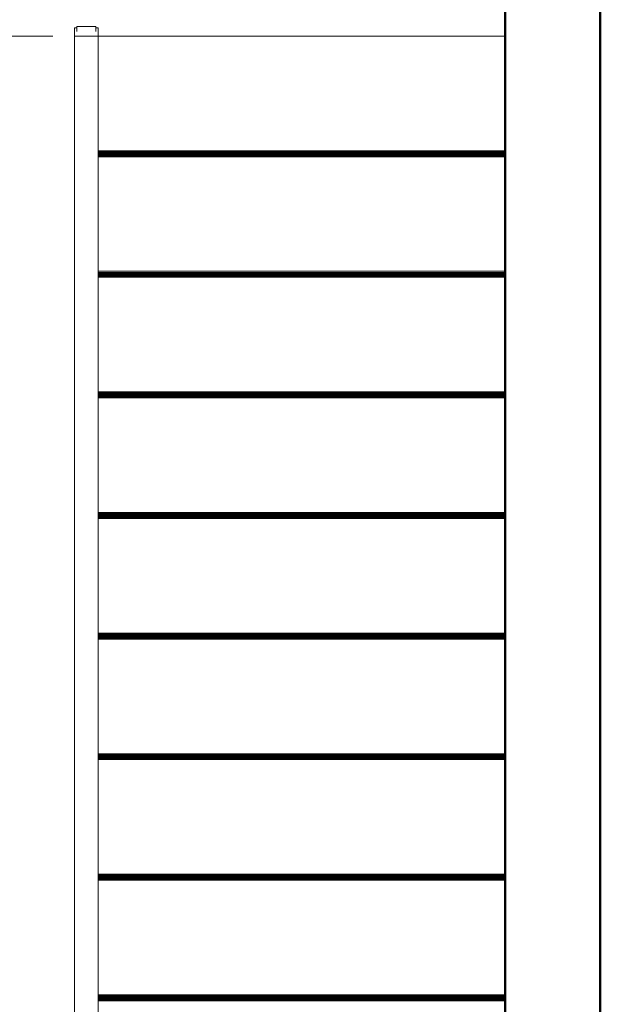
# Model space of a CAD drawing. Header units: millimetres. Extents: x 25610 to 48924, y 4737 to 39616.
# Tile 8 of 84: x 32643 to 33863, y 31584 to 33652. Entities that reach past the tile are written whole.
import ezdxf

# ---------------------------------------------------------------- set-up
doc = ezdxf.new("R2010")
doc.units = ezdxf.units.MM
doc.linetypes.add('ADSK_Штриховая_ш3 п1_5', pattern=[225, 150, -75])
for name, color, linetype, lineweight in [('A-DETL-____-MBND', 5, 'ADSK_Штриховая_ш3 п1_5', 20), ('A-GENM-____-OTLN', 13, 'Continuous', 20), ('A-PART-____-OTLN', 2, 'Continuous', 20), ('A-WALL-____-MCUT', 113, 'Continuous', 50), ('A-WALL-____-OTLN', 113, 'Continuous', 20), ('S-STRS-____-OTLN', 31, 'Continuous', 20), ('Ограждение', 7, 'Continuous', 20)]:
    doc.layers.add(name, color=color, linetype=linetype, lineweight=lineweight)

# ---------------------------------------------------------------- blocks, each defined once
blk = doc.blocks.new('Прямая форма - V line-608712-В_Этаж 02_Водопровод')
at = {"layer": 'Ограждение', "color": 253}
for p, q in [((-85, -4.4), (-85, 2272.1)), ((-35, -4.4), (-35, 2269.3)), ((-85, -22), (-85, -4.4)), ((-35, -4.4), (-85, -4.4)), ((-35, -22), (-35, -4.4)), ((-80, -22), (-85, -22)), ((-35, -22), (-40, -22))]:
    blk.add_line(p, q, dxfattribs=at)
blk = doc.blocks.new('Прямая форма - Steel - Structural-608713-В_Этаж 02_Водопровод')
blk.add_blockref('Прямая форма - V line-608712-В_Этаж 02_Водопровод', (0, 0))
blk = doc.blocks.new('Прямая форма - V line-608728-В_Этаж 02_Водопровод')
at = {"layer": 'Ограждение', "color": 253}
for p, q in [((-80, -13.9), (-80, -24.4)), ((-40, -13.9), (-40, -24.4)), ((-40, -24.4), (-80, -24.4))]:
    blk.add_line(p, q, dxfattribs=at)
blk = doc.blocks.new('Прямая форма - Steel - Structural-608729-В_Этаж 02_Водопровод')
blk.add_blockref('Прямая форма - V line-608728-В_Этаж 02_Водопровод', (0, 0))
blk = doc.blocks.new('Прямая форма - RAILING - 017-608760-В_Этаж 02_Водопровод')
for name in ['Прямая форма - Steel - Structural-608713-В_Этаж 02_Водопровод', 'Прямая форма - Steel - Structural-608729-В_Этаж 02_Водопровод']:
    blk.add_blockref(name, (0, 0))
blk = doc.blocks.new('Family - V line-608783-В_Этаж 02_Водопровод')
at = {"layer": 'A-PART-____-OTLN', "color": 253}
for p, q in [((-85, -4.4), (-85, 2272.1)), ((-35, -4.4), (-35, 2269.3)), ((-85, -22), (-85, -4.4)), ((-35, -4.4), (-85, -4.4)), ((-35, -22), (-35, -4.4)), ((-80, -22), (-85, -22)), ((-35, -22), (-40, -22))]:
    blk.add_line(p, q, dxfattribs=at)
blk = doc.blocks.new('Family - Steel - Structural-608784-В_Этаж 02_Водопровод')
blk.add_blockref('Family - V line-608783-В_Этаж 02_Водопровод', (0, 0))
blk = doc.blocks.new('Family - V line-608807-В_Этаж 02_Водопровод')
at = {"layer": 'A-PART-____-OTLN', "color": 253}
for p, q in [((-80, -13.9), (-80, -24.4)), ((-40, -13.9), (-40, -24.4)), ((-40, -24.4), (-80, -24.4))]:
    blk.add_line(p, q, dxfattribs=at)
blk = doc.blocks.new('Family - Steel - Structural-608808-В_Этаж 02_Водопровод')
blk.add_blockref('Family - V line-608807-В_Этаж 02_Водопровод', (0, 0))
blk = doc.blocks.new('Family - V line-609069-В_Этаж 02_Водопровод')
at = {"layer": 'S-STRS-____-OTLN', "color": 253}
for p, q in [((-1840, 215), (-1840, 215.2)), ((-985, 215.2), (-1840, 215.2)), ((-1840, 214.4), (-1840, 215)), ((-985, 215), (-1840, 215)), ((-985, 214.4), (-1840, 214.4)), ((-985, 213.5), (-1840, 213.5)), ((-985, 212.3), (-1840, 212.3)), ((-985, 210.7), (-1840, 210.7)), ((-985, 208.9), (-1840, 208.9)), ((-985, 207), (-1840, 207)), ((-985, 204.9), (-1840, 204.9)), ((-985, 202.7), (-1840, 202.7)), ((-985, -38.1), (-1840, -38.1))]:
    blk.add_line(p, q, dxfattribs=at)
blk = doc.blocks.new('Family - Timber - Floor-609070-В_Этаж 02_Водопровод')
blk.add_blockref('Family - V line-609069-В_Этаж 02_Водопровод', (0, 0))
blk = doc.blocks.new('Family - V line-609071-В_Этаж 02_Водопровод')
at = {"layer": 'S-STRS-____-OTLN', "color": 253}
for p, q in [((-985, 1735.2), (-1840, 1735.2)), ((-985, 1735), (-1840, 1735)), ((-985, 1734.4), (-1840, 1734.4)), ((-985, 1733.5), (-1840, 1733.5)), ((-985, 1732.3), (-1840, 1732.3)), ((-985, 1730.7), (-1840, 1730.7)), ((-985, 1728.9), (-1840, 1728.9)), ((-985, 1727), (-1840, 1727)), ((-985, 1724.9), (-1840, 1724.9)), ((-985, 1722.7), (-1840, 1722.7))]:
    blk.add_line(p, q, dxfattribs=at)
blk = doc.blocks.new('Family - Timber - Floor-609072-В_Этаж 02_Водопровод')
blk.add_blockref('Family - V line-609071-В_Этаж 02_Водопровод', (0, 0))
blk = doc.blocks.new('Family - V line-609081-В_Этаж 02_Водопровод')
at = {"layer": 'S-STRS-____-OTLN', "color": 253}
for p, q in [((-985, 1228.5), (-1840, 1228.5)), ((-985, 1228.3), (-1840, 1228.3)), ((-985, 1227.8), (-1840, 1227.8)), ((-985, 1226.9), (-1840, 1226.9)), ((-985, 1225.6), (-1840, 1225.6)), ((-985, 1224.1), (-1840, 1224.1)), ((-985, 1222.3), (-1840, 1222.3)), ((-985, 1220.3), (-1840, 1220.3)), ((-985, 1218.2), (-1840, 1218.2)), ((-985, 1216), (-1840, 1216))]:
    blk.add_line(p, q, dxfattribs=at)
blk = doc.blocks.new('Family - Timber - Floor-609082-В_Этаж 02_Водопровод')
blk.add_blockref('Family - V line-609081-В_Этаж 02_Водопровод', (0, 0))
blk = doc.blocks.new('Family - V line-609085-В_Этаж 02_Водопровод')
at = {"layer": 'S-STRS-____-OTLN', "color": 253}
for p, q in [((-985, 1988.5), (-1840, 1988.5)), ((-985, 1988.3), (-1840, 1988.3)), ((-985, 1987.8), (-1840, 1987.8)), ((-985, 1986.9), (-1840, 1986.9)), ((-985, 1985.6), (-1840, 1985.6)), ((-985, 1984.1), (-1840, 1984.1)), ((-985, 1982.3), (-1840, 1982.3)), ((-985, 1980.3), (-1840, 1980.3)), ((-985, 1978.2), (-1840, 1978.2)), ((-985, 1976), (-1840, 1976))]:
    blk.add_line(p, q, dxfattribs=at)
blk = doc.blocks.new('Family - Timber - Floor-609086-В_Этаж 02_Водопровод')
blk.add_blockref('Family - V line-609085-В_Этаж 02_Водопровод', (0, 0))
blk = doc.blocks.new('Family - V line-609099-В_Этаж 02_Водопровод')
at = {"layer": 'S-STRS-____-OTLN', "color": 253}
for p, q in [((-985, 975.2), (-1840, 975.2)), ((-985, 975), (-1840, 975)), ((-985, 974.4), (-1840, 974.4)), ((-985, 973.5), (-1840, 973.5)), ((-985, 972.3), (-1840, 972.3)), ((-985, 970.7), (-1840, 970.7)), ((-985, 968.9), (-1840, 968.9)), ((-985, 967), (-1840, 967)), ((-985, 964.9), (-1840, 964.9)), ((-985, 962.7), (-1840, 962.7))]:
    blk.add_line(p, q, dxfattribs=at)
blk = doc.blocks.new('Family - Timber - Floor-609100-В_Этаж 02_Водопровод')
blk.add_blockref('Family - V line-609099-В_Этаж 02_Водопровод', (0, 0))
blk = doc.blocks.new('Family - V line-609109-В_Этаж 02_Водопровод')
at = {"layer": 'S-STRS-____-OTLN', "color": 253}
for p, q in [((-985, 1481.9), (-1840, 1481.9)), ((-985, 1481.7), (-1840, 1481.7)), ((-985, 1481.1), (-1840, 1481.1)), ((-985, 1480.2), (-1840, 1480.2)), ((-985, 1478.9), (-1840, 1478.9)), ((-985, 1477.4), (-1840, 1477.4)), ((-985, 1475.6), (-1840, 1475.6)), ((-985, 1473.6), (-1840, 1473.6)), ((-985, 1471.5), (-1840, 1471.5)), ((-985, 1469.4), (-1840, 1469.4))]:
    blk.add_line(p, q, dxfattribs=at)
blk = doc.blocks.new('Family - Timber - Floor-609110-В_Этаж 02_Водопровод')
blk.add_blockref('Family - V line-609109-В_Этаж 02_Водопровод', (0, 0))
blk = doc.blocks.new('Family - V line-609111-В_Этаж 02_Водопровод')
at = {"layer": 'S-STRS-____-OTLN', "color": 253}
for p, q in [((-985, 468.5), (-1840, 468.5)), ((-985, 468.3), (-1840, 468.3)), ((-985, 467.8), (-1840, 467.8)), ((-985, 466.9), (-1840, 466.9)), ((-985, 465.6), (-1840, 465.6)), ((-985, 464.1), (-1840, 464.1)), ((-985, 462.3), (-1840, 462.3)), ((-985, 460.3), (-1840, 460.3)), ((-985, 458.2), (-1840, 458.2)), ((-985, 456), (-1840, 456))]:
    blk.add_line(p, q, dxfattribs=at)
blk = doc.blocks.new('Family - Timber - Floor-609112-В_Этаж 02_Водопровод')
blk.add_blockref('Family - V line-609111-В_Этаж 02_Водопровод', (0, 0))
blk = doc.blocks.new('Family - V line-609113-В_Этаж 02_Водопровод')
at = {"layer": 'S-STRS-____-OTLN', "color": 253}
for p, q in [((-985, 721.9), (-1840, 721.9)), ((-985, 721.7), (-1840, 721.7)), ((-985, 721.1), (-1840, 721.1)), ((-985, 720.2), (-1840, 720.2)), ((-985, 718.9), (-1840, 718.9)), ((-985, 717.4), (-1840, 717.4)), ((-985, 715.6), (-1840, 715.6)), ((-985, 713.6), (-1840, 713.6)), ((-985, 711.5), (-1840, 711.5)), ((-985, 709.4), (-1840, 709.4))]:
    blk.add_line(p, q, dxfattribs=at)
blk = doc.blocks.new('Family - Timber - Floor-609114-В_Этаж 02_Водопровод')
blk.add_blockref('Family - V line-609113-В_Этаж 02_Водопровод', (0, 0))
blk = doc.blocks.new('Family - STAIR - 001-609129-В_Этаж 02_Водопровод')
for name in ['Family - Timber - Floor-609086-В_Этаж 02_Водопровод', 'Family - Timber - Floor-609072-В_Этаж 02_Водопровод', 'Family - Timber - Floor-609110-В_Этаж 02_Водопровод', 'Family - Timber - Floor-609082-В_Этаж 02_Водопровод', 'Family - Timber - Floor-609100-В_Этаж 02_Водопровод', 'Family - Timber - Floor-609114-В_Этаж 02_Водопровод', 'Family - Timber - Floor-609112-В_Этаж 02_Водопровод', 'Family - Timber - Floor-609070-В_Этаж 02_Водопровод']:
    blk.add_blockref(name, (0, 0))
blk = doc.blocks.new('Family - V line-609167-В_Этаж 02_Водопровод')
at = {"layer": 'A-DETL-____-MBND', "color": 253}
for p, q in [((-1840, 215), (-1840, 215.2)), ((-985, 215.2), (-1840, 215.2)), ((-1840, 214.4), (-1840, 215)), ((-985, 215), (-1840, 215)), ((-985, 214.4), (-1840, 214.4)), ((-985, 213.5), (-1840, 213.5)), ((-985, 212.3), (-1840, 212.3)), ((-985, 210.7), (-1840, 210.7)), ((-985, 208.9), (-1840, 208.9)), ((-985, 207), (-1840, 207)), ((-985, 204.9), (-1840, 204.9)), ((-985, 202.7), (-1840, 202.7)), ((-985, -38.1), (-1840, -38.1))]:
    blk.add_line(p, q, dxfattribs=at)
blk = doc.blocks.new('Family - Timber - Floor-609168-В_Этаж 02_Водопровод')
blk.add_blockref('Family - V line-609167-В_Этаж 02_Водопровод', (0, 0))
blk = doc.blocks.new('Прямая форма - V line-610729-В_Этаж 02_Водопровод')
at = {"layer": 'A-WALL-____-MCUT', "color": 9}
for p, q in [((3630, 0), (400, 0)), ((400, -200), (3630, -200))]:
    blk.add_line(p, q, dxfattribs=at)
blk = doc.blocks.new('Прямая форма - SW - 012-610730-В_Этаж 02_Водопровод')
blk.add_blockref('Прямая форма - V line-610729-В_Этаж 02_Водопровод', (0, 0))
blk = doc.blocks.new('Прямая форма - Timber - Floor-611369-В_Этаж 02_Водопровод')
at = {"layer": 'A-DETL-____-MBND', "color": 253}
for p, q in [((-1300, -5370), (-1105, -5370)), ((-1055, -5370), (-200, -5370))]:
    blk.add_line(p, q, dxfattribs=at)
blk = doc.blocks.new('Прямая форма - SLA - 009-611372-В_Этаж 02_Водопровод')
blk.add_blockref('Прямая форма - Timber - Floor-611369-В_Этаж 02_Водопровод', (0, 0))
blk = doc.blocks.new('Family - Timber - Floor-611376-В_Этаж 02_Водопровод')
at = {"layer": 'A-DETL-____-MBND', "color": 253}
for p, q in [((-1300, -5370), (-1105, -5370)), ((-1055, -5370), (-200, -5370))]:
    blk.add_line(p, q, dxfattribs=at)
blk = doc.blocks.new('Прямая форма - V line-611828-В_Этаж 02_Водопровод')
at = {"layer": 'A-WALL-____-MCUT', "color": 9}
blk.add_line((3630, 200), (400, 200), dxfattribs=at)
blk = doc.blocks.new('Прямая форма - SW - 012-611829-В_Этаж 02_Водопровод')
blk.add_blockref('Прямая форма - V line-611828-В_Этаж 02_Водопровод', (0, 0))
blk = doc.blocks.new('V line_ifc_RVT-1-В_Этаж 02_Водопровод')
at = {"layer": 'A-GENM-____-OTLN', "color": 253, "lineweight": 20}
blk.add_blockref('Прямая форма - SLA - 009-611372-В_Этаж 02_Водопровод', (33863.2, 38987.6), dxfattribs=at)
at = {"layer": 'A-PART-____-OTLN', "color": 253, "lineweight": 20}
blk.add_blockref('Family - Timber - Floor-611376-В_Этаж 02_Водопровод', (33863.2, 38987.6), dxfattribs=at)
at = {"layer": 'A-PART-____-OTLN', "color": 253, "lineweight": 20, "rotation": 180}
for name, p in [('Family - Steel - Structural-608784-В_Этаж 02_Водопровод', (32723.2, 33613.2)), ('Family - Steel - Structural-608808-В_Этаж 02_Водопровод', (32723.2, 33613.2)), ('Family - Timber - Floor-609168-В_Этаж 02_Водопровод', (31823.2, 33579.5))]:
    blk.add_blockref(name, p, dxfattribs=at)
at = {"layer": 'A-WALL-____-OTLN', "color": 253, "lineweight": 20, "rotation": 90}
for name, p in [('Прямая форма - SW - 012-610730-В_Этаж 02_Водопровод', (33663.2, 30037.6)), ('Прямая форма - SW - 012-611829-В_Этаж 02_Водопровод', (34063.2, 30037.6))]:
    blk.add_blockref(name, p, dxfattribs=at)
at = {"layer": 'S-STRS-____-OTLN', "color": 253, "lineweight": 20, "rotation": 180}
blk.add_blockref('Family - STAIR - 001-609129-В_Этаж 02_Водопровод', (31823.2, 33579.5), dxfattribs=at)
at = {"layer": 'Ограждение', "color": 253, "lineweight": 20, "rotation": 180}
blk.add_blockref('Прямая форма - RAILING - 017-608760-В_Этаж 02_Водопровод', (32723.2, 33613.2), dxfattribs=at)

msp = doc.modelspace()

# ---------------------------------------------------------------- block references
at = {"lineweight": 9}
msp.add_blockref('V line_ifc_RVT-1-В_Этаж 02_Водопровод', (0, 0), dxfattribs=at)

doc.saveas('drawing.dxf')
